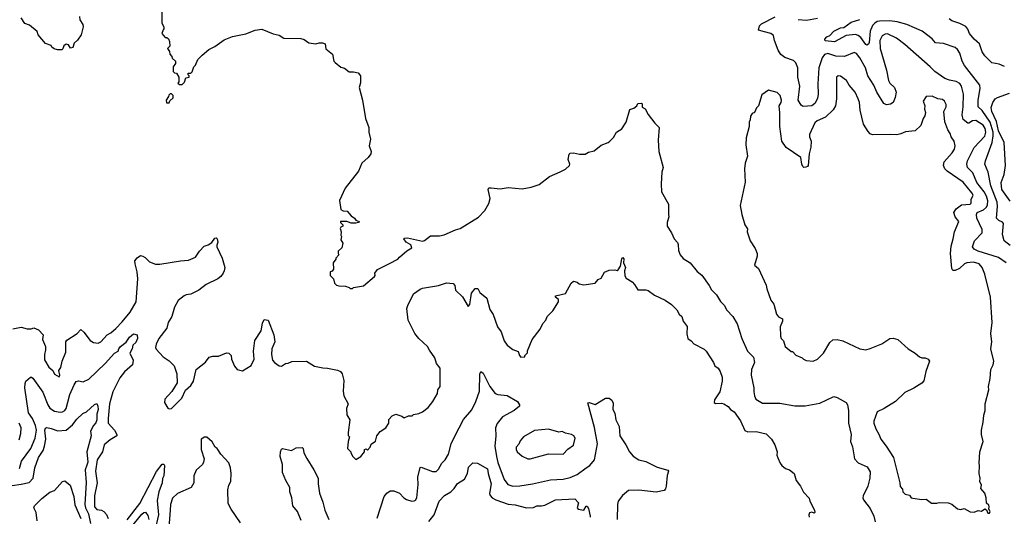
# Model space of a CAD drawing. Extents: x 1678759 to 1859541, y 384609 to 522867.
# Tile 9 of 256: x 1736081 to 1744674, y 392292 to 396626. Entities that reach past the tile are written whole.
import ezdxf

# ---------------------------------------------------------------- set-up
doc = ezdxf.new("R2010")
doc.units = 0

msp = doc.modelspace()

# ---------------------------------------------------------------- linework, layer by layer
at = {"layer": '0CON20XD'}
for points in [[(1737320, 396705), (1737320, 396595), (1737340, 396565), (1737340, 396545), (1737331.7, 396538.3), (1737320, 396505), (1737351.7, 396471.7), (1737365, 396470), (1737378.3, 396458.3), (1737387, 396437), (1737390, 396395), (1737370, 396375), (1737387.5, 396347.5), (1737390, 396325), (1737410, 396305), (1737411.7, 396291.7), (1737440, 396265), (1737440, 396245), (1737420, 396215), (1737420, 396175), (1737431.7, 396161.7), (1737448.3, 396158.3), (1737470, 396125), (1737470, 396085), (1737461.7, 396071.7), (1737475, 396060), (1737498.3, 396061.7), (1737518.3, 396081.7), (1737531.7, 396118.3), (1737560, 396125), (1737560, 396135), (1737550, 396145), (1737551.7, 396158.3), (1737575, 396160), (1737585, 396170), (1737600, 396215), (1737615, 396230), (1737635, 396280), (1737673.6, 396316.4), (1737732.5, 396365), (1737785, 396393.3), (1737865, 396451.2), (1737938.8, 396478.8), (1738055, 396502), (1738135, 396536.2), (1738195, 396542.5), (1738292.6, 396502.6), (1738345, 396490.8), (1738385.9, 396465.9), (1738535, 396462.5), (1738565, 396452.5), (1738605, 396423.8), (1738665, 396415.5), (1738695, 396424.4), (1738724, 396424), (1738746, 396416), (1738752.8, 396372.8), (1738810, 396325), (1738823.3, 396265), (1738835, 396253.3), (1738882.7, 396212.7), (1738915, 396202.5), (1738955, 396170), (1738995, 396172.5), (1739035, 396162.5), (1739053.8, 396135), (1739056.4, 396076.4), (1739044, 396035), (1739073.8, 395925), (1739098.8, 395765), (1739128, 395685), (1739128.8, 395645), (1739143.3, 395585), (1739132, 395525), (1739148.8, 395475), (1739146.2, 395455), (1739123.3, 395425), (1739065.9, 395374.1), (1739038.6, 395305), (1738922.5, 395155), (1738870.7, 395049.3), (1738885, 394970), (1738905, 394958.8), (1738940, 394955), (1738972.5, 394915), (1739003.9, 394893.9), (1739015, 394877.5), (1739042.5, 394865), (1739037.5, 394855), (1739015, 394850), (1738975, 394852), (1738935, 394863.8), (1738880, 394865), (1738880, 394855), (1738900, 394835), (1738900, 394825), (1738883.6, 394816.4), (1738877.5, 394805), (1738887.5, 394775), (1738882.5, 394745), (1738890, 394735), (1738882.5, 394705), (1738902.5, 394675), (1738893.3, 394635), (1738860, 394605), (1738860, 394585), (1738867, 394573), (1738840, 394545), (1738840, 394535), (1738817.5, 394505), (1738818.3, 394448.3), (1738808.3, 394431.7), (1738790, 394425), (1738790, 394395), (1738820, 394365), (1738828.3, 394328.3), (1738845, 394310), (1738865, 394302.5), (1738925, 394300), (1738955, 394290), (1738965, 394280), (1738985, 394280), (1738995, 394290), (1739080, 394305), (1739177.5, 394385), (1739182.5, 394395), (1739180, 394415), (1739205, 394447.5), (1739308.3, 394498.3), (1739382.5, 394535), (1739395, 394552.5), (1739460.7, 394609.3), (1739503.3, 394635), (1739495, 394661.2), (1739454.3, 394684.3), (1739432.5, 394715), (1739435, 394720), (1739465, 394721.2), (1739595, 394694.4), (1739615, 394698.8), (1739665, 394738.8), (1739745, 394740), (1739785, 394747.5), (1739885, 394793.3), (1739925, 394803.3), (1740085, 394902.5), (1740139.3, 394960.7), (1740176.4, 395023.6), (1740186.2, 395065), (1740170, 395145), (1740175, 395157.5), (1740195, 395160), (1740275, 395148.8), (1740345, 395161.2), (1740465, 395150), (1740545, 395163.3), (1740615, 395187.5), (1740705, 395256.7), (1740798.3, 395298.3)], [(1736602.5, 396655), (1736606.7, 396625), (1736631.2, 396585), (1736636, 396565), (1736616.2, 396495), (1736585, 396447.5), (1736555, 396420), (1736545, 396383.3), (1736525, 396376.7), (1736505.9, 396405.9), (1736485, 396411.2), (1736465, 396397.5), (1736457.7, 396372.3), (1736447.7, 396362.3), (1736411.7, 396361.7), (1736381.2, 396371.2), (1736360, 396385), (1736355, 396400), (1736305, 396417.5), (1736242.5, 396495), (1736233, 396523), (1736165, 396577.5), (1736125, 396593.3), (1736093.6, 396643.6)], [(1744690, 394505), (1744625, 394550.8), (1744445, 394607.1), (1744410.8, 394625), (1744395.6, 394645), (1744415.6, 394695), (1744481.5, 394765), (1744480.4, 394795), (1744435.3, 394895), (1744431.2, 394925), (1744438.5, 394945), (1744491.9, 394968.1), (1744518.5, 394991.5), (1744528.3, 395011.7), (1744529.1, 395045), (1744520.2, 395085), (1744498.3, 395125), (1744435.8, 395205), (1744398.6, 395288.6), (1744353.8, 395335), (1744346, 395365), (1744352.1, 395395), (1744410.4, 395509.6), (1744505, 395610), (1744512.8, 395645), (1744507.1, 395677.1), (1744489.6, 395705), (1744425, 395745.9), (1744397.3, 395742.7), (1744365, 395722.5), (1744355, 395722.5), (1744314.6, 395754.6), (1744306.8, 395795), (1744316.6, 395865), (1744319.1, 395975), (1744300.8, 396045), (1744285, 396070), (1744255, 396086.9), (1744195, 396097.3), (1744155, 396111.8), (1744068.6, 396175), (1744027.1, 396215), (1743805, 396411.1), (1743734.1, 396464.1), (1743655, 396503.6), (1743635, 396500.4), (1743607.5, 396485), (1743589.1, 396445), (1743590.9, 396375), (1743645.7, 396185), (1743663.3, 396095), (1743675, 396073.4), (1743714.6, 396035), (1743729.5, 395995), (1743722, 395948), (1743705, 395903.3), (1743682.3, 395887.7), (1743645, 395882.9), (1743622.9, 395895), (1743562.4, 395992.4), (1743534.6, 396055), (1743484.6, 396135), (1743461.5, 396205), (1743412, 396292), (1743385, 396330), (1743365, 396338.9), (1743280, 396305), (1743205, 396308.9), (1743135, 396330), (1743105, 396321.4), (1743085.9, 396294.1), (1743054.1, 396205.9), (1743045.8, 396065), (1743050, 395975), (1743042.6, 395937.4), (1743020.6, 395895), (1742995, 395875.6), (1742918.8, 395868.8), (1742900.7, 395880.7), (1742875.4, 395925), (1742889.2, 396045), (1742871.4, 396125), (1742873.1, 396205), (1742855, 396249.2), (1742835, 396268.9), (1742757.6, 396297.6), (1742723.7, 396323.7), (1742700.7, 396360.7), (1742668, 396445), (1742658.6, 396488.6), (1742635.8, 396505.8), (1742581.1, 396521.1), (1742527.5, 396535), (1742536.4, 396573.6), (1742555, 396590), (1742675, 396651.4)], [(1742875, 396629.2), (1742948.8, 396621.2), (1743045, 396638.5)], [(1744725, 394655.5), (1744674.3, 394695), (1744659.5, 394750.5), (1744666.6, 394846.6), (1744659.6, 394859.6), (1744625.8, 394875), (1744605.7, 394895), (1744615.3, 394994.7), (1744611.6, 395035), (1744557.7, 395175), (1744532.3, 395295), (1744505.5, 395365), (1744509.1, 395395), (1744568.8, 395555), (1744577.5, 395612.5), (1744575.7, 395645), (1744551.5, 395731.5), (1744482.3, 395832.3), (1744446.6, 395866.6), (1744447.3, 395925), (1744464.4, 396024.4), (1744459.4, 396055), (1744327.4, 396227.4), (1744307.1, 396265), (1744285.7, 396335), (1744265, 396366), (1744245, 396382.5), (1744145, 396417.1), (1744075, 396424.4), (1744045, 396460), (1743956, 396525), (1743824.2, 396584.2), (1743737.9, 396607.9), (1743675, 396616.3), (1743585, 396614.3), (1743565, 396610.5), (1743543.5, 396596.5), (1743524.5, 396575.5), (1743502.7, 396525), (1743494.2, 396425.8), (1743488.8, 396411.2), (1743475.9, 396404.1), (1743465, 396410.8), (1743422.2, 396472.2), (1743398.7, 396488.7), (1743375, 396495.8), (1743295, 396488.2), (1743192.1, 396432.1), (1743111.7, 396441.7), (1743107.5, 396455), (1743125, 396476.7), (1743152.3, 396487.7), (1743186, 396525), (1743204, 396535), (1743245, 396554.6), (1743275, 396558.9), (1743338.8, 396605), (1743412.6, 396627.4)], [(1744675, 396218), (1744628.6, 396238.6), (1744565, 396248.6), (1744505, 396310), (1744480, 396345), (1744456.4, 396415), (1744411.1, 396455), (1744369.5, 396505), (1744354.6, 396544.6), (1744338.2, 396568.2), (1744285, 396594.2), (1744216.9, 396616.9), (1744194.2, 396634.2)], [(1744545, 392320), (1744550, 392335), (1744540, 392355), (1744542.5, 392375), (1744538.3, 392388.3), (1744517.5, 392407.5), (1744516.7, 392455), (1744503.3, 392495), (1744470, 392535), (1744476.7, 392565), (1744460, 392595), (1744463.8, 392625), (1744456, 392665), (1744458.8, 392735), (1744453.8, 392755), (1744460.8, 392855), (1744489.4, 392945), (1744475.8, 393005), (1744474.3, 393045), (1744490.8, 393115), (1744494.3, 393175), (1744506, 393215), (1744506, 393275), (1744538, 393395), (1744535.8, 393425), (1744551.4, 393495), (1744557.5, 393575), (1744577.1, 393615), (1744582.2, 393645), (1744556.9, 393755), (1744566.5, 393815), (1744557.5, 393887.5), (1744568.6, 393985), (1744552.9, 394205), (1744503.1, 394405), (1744481.4, 394465), (1744455.8, 394495), (1744405, 394509.5), (1744346.7, 394505), (1744325.6, 394495), (1744284.1, 394455.9), (1744245, 394436.7), (1744225, 394437.1), (1744215, 394453.8), (1744203.8, 394586.2), (1744209.3, 394650.7), (1744229.2, 394715), (1744238.8, 394775), (1744276.7, 394865), (1744244.5, 394904.5), (1744234.2, 394945), (1744253.1, 394975), (1744300.5, 395009.5), (1744375, 395015.6), (1744384.4, 395025), (1744383.9, 395056.1), (1744401.9, 395095), (1744391.9, 395115), (1744315, 395207.1), (1744174.7, 395304.7), (1744154.5, 395325), (1744144.6, 395355), (1744148.2, 395385), (1744218.9, 395465), (1744238.9, 395495), (1744245.6, 395525), (1744236.2, 395566.2), (1744210, 395605), (1744202.8, 395632.8), (1744181.1, 395665), (1744154.3, 395735), (1744147.1, 395825), (1744165.8, 395865), (1744166, 395885), (1744152.5, 395915), (1744135, 395928.8), (1744095, 395936.2), (1744045, 395957.5), (1743992.5, 395955), (1743966.7, 395915), (1743980, 395875), (1743976.7, 395845), (1743986, 395815), (1743981.7, 395788.3), (1743966, 395764), (1743945, 395703.3), (1743895, 395657.5), (1743811.3, 395648.7), (1743770.9, 395629.1), (1743735, 395620.6), (1743684.4, 395625.6), (1743525, 395622), (1743505, 395630), (1743485, 395650), (1743444.4, 395715), (1743416.6, 395836.6), (1743409.4, 395905), (1743398.6, 395935), (1743372, 395995), (1743321.2, 396055), (1743298, 396095), (1743245, 396133.3), (1743225, 396136.7), (1743210, 396125), (1743209.5, 395935), (1743201.5, 395875), (1743180.7, 395839.3), (1743114.3, 395775.7), (1743040.5, 395745), (1743020.5, 395725), (1742973.4, 395625), (1742973.5, 395605), (1742990, 395565), (1742986.7, 395515), (1742970, 395455), (1742962.2, 395355), (1742956.1, 395343.9), (1742942.1, 395337.9), (1742925, 395337.5), (1742915, 395346), (1742906.1, 395366.1), (1742897.9, 395425), (1742770.8, 395510.8), (1742732.2, 395565), (1742715.5, 395695), (1742713.9, 395813.9), (1742708.8, 395875), (1742725.8, 395905), (1742729.2, 395925), (1742718, 395965), (1742691.7, 395991.7), (1742615, 396010), (1742558.3, 395971.7), (1742527.5, 395875), (1742511.7, 395858.3), (1742493, 395817), (1742475, 395807.5), (1742460, 395785), (1742456.4, 395753.6), (1742447, 395733), (1742446.7, 395695), (1742420, 395595), (1742417.5, 395535), (1742432.5, 395435), (1742413.3, 395375), (1742407.5, 395325), (1742413, 395207), (1742370, 395005), (1742383.3, 394925), (1742410, 394835), (1742431.7, 394801.7), (1742430, 394775), (1742456.7, 394695), (1742498.6, 394628.6), (1742516.7, 394585), (1742516.4, 394563.6), (1742493.3, 394485), (1742530, 394455), (1742595, 394310), (1742601.7, 394278.3), (1742637.5, 394177.5), (1742663.3, 394145), (1742686.4, 394056.4), (1742703.6, 394033.6), (1742737.5, 394015), (1742737.5, 393995), (1742717.5, 393945), (1742720, 393865), (1742727.5, 393845), (1742747.5, 393825), (1742762.5, 393775), (1742815, 393730), (1742825, 393730), (1742855, 393700), (1742910, 393675), (1742923, 393663), (1742945, 393652.5), (1743005, 393647.5), (1743045, 393663.3), (1743095, 393716.7), (1743150.7, 393809.3), (1743178.8, 393831.2), (1743215, 393834.2), (1743265, 393824.2), (1743412.5, 393755), (1743465, 393745.8), (1743504.3, 393755.7), (1743605, 393798.6), (1743675, 393844.2), (1743705, 393846), (1743746.2, 393835), (1743835, 393753.3), (1743895, 393716.2), (1743935, 393683.3), (1743955, 393676.2), (1743985, 393676.2), (1744010, 393665), (1744020, 393645), (1743990, 393555), (1743972.9, 393475), (1743955.5, 393454.5), (1743885, 393410.8), (1743805, 393372), (1743723.8, 393295), (1743625, 393232.5), (1743563.3, 393205), (1743536.4, 393123.6), (1743536.2, 393105), (1743552, 393055), (1743579.1, 393009.1), (1743595.8, 392965), (1743644.5, 392904.5), (1743707.1, 392805), (1743763.3, 392585), (1743764, 392554), (1743785, 392530), (1743790, 392505), (1743810, 392485), (1743847, 392477), (1743862.5, 392455), (1743875, 392450), (1743955, 392440), (1743991.7, 392441.7), (1744038.3, 392408.3), (1744085, 392406.7), (1744105, 392413.3), (1744185, 392408.8), (1744217.3, 392397.3), (1744265, 392356.7), (1744295, 392353.3), (1744325, 392360), (1744375, 392332.5), (1744411.7, 392328.3), (1744445, 392342.5), (1744475, 392337.5), (1744505, 392357.5), (1744518.3, 392348.3), (1744530.7, 392320.7), (1744545, 392320)], [(1737385, 395900), (1737391.7, 395918.3), (1737420, 395945), (1737420, 395965), (1737405, 395980), (1737395, 395980), (1737381.7, 395968.3), (1737380, 395955), (1737360, 395925), (1737361.7, 395901.7), (1737385, 395900)], [(1744725, 395041.1), (1744651.7, 395145), (1744647.1, 395205), (1744671.7, 395275), (1744684.6, 395355), (1744673, 395555), (1744624.9, 395655), (1744607.6, 395737.6), (1744566.5, 395825), (1744560.8, 395859.2), (1744573.3, 395905), (1744594.4, 395935), (1744615, 395947.7), (1744720, 395985)], [(1740798.3, 395298.3), (1740845, 395322.5), (1740880, 395355), (1740882.5, 395365), (1740866.7, 395405), (1740876.7, 395453.3), (1740885, 395462.5), (1740915, 395464), (1740967.7, 395452.3), (1741016.4, 395453.6), (1741045, 395470), (1741095, 395482.5), (1741155, 395532.5), (1741216.2, 395553.8), (1741232.5, 395565), (1741263, 395597), (1741290, 395645), (1741336.7, 395675), (1741375, 395732.5), (1741405, 395842), (1741440, 395855), (1741465.7, 395874.3), (1741476.2, 395893.8), (1741508, 395898), (1741513.3, 395893.3), (1741513.8, 395863.8), (1741539.5, 395849.5), (1741565, 395800), (1741625, 395723.3), (1741663.3, 395685), (1741652, 395575), (1741659.2, 395475), (1741696.7, 395335), (1741686.2, 395295), (1741679.2, 395195), (1741681.2, 395125), (1741743.8, 395015), (1741744.3, 394925), (1741747.1, 394905), (1741732.5, 394855), (1741730.8, 394825), (1741770.8, 394765), (1741794.3, 394715), (1741822.3, 394682.3), (1741828.9, 394665), (1741832.1, 394612.1), (1741845.8, 394575), (1741872.5, 394542.5), (1741931.4, 394505), (1741995, 394428.8), (1742035, 394396.2), (1742097.6, 394307.6), (1742118.3, 394268.3), (1742163.8, 394225), (1742196.4, 394166.4), (1742228, 394135), (1742252.1, 394092.1), (1742306.1, 394036.1), (1742342.7, 393972.7), (1742384.2, 393845), (1742432.2, 393735), (1742485, 393680.8), (1742494.6, 393635), (1742466.7, 393575), (1742463.5, 393525), (1742486.9, 393415), (1742487.9, 393377.9), (1742493, 393343), (1742505.8, 393315), (1742565, 393278.6), (1742715, 393280.5), (1742845, 393256.9), (1742935, 393255.6), (1743065, 393280), (1743185, 393338.1), (1743215, 393329.2), (1743294.2, 393284.2), (1743306, 393265), (1743314.4, 393215), (1743313.8, 393105), (1743336.4, 393005), (1743333.1, 392945), (1743349.7, 392899.7), (1743365.7, 392795), (1743397.9, 392757.9), (1743478.8, 392725), (1743505, 392680), (1743501.1, 392625), (1743484.3, 392555), (1743441.2, 392471.2), (1743439.2, 392455), (1743446, 392435), (1743505, 392362), (1743535.6, 392295), (1743547.8, 392245)], [(1736020.7, 393929.3), (1736094.2, 393944.2), (1736145, 393927.5), (1736181.7, 393928.3), (1736205, 393937.5), (1736245, 393918.8), (1736285.6, 393875.6), (1736280.9, 393835), (1736306.7, 393775), (1736306.7, 393745), (1736297.1, 393705), (1736298.3, 393658.3), (1736334, 393595), (1736368.8, 393565), (1736385, 393532.5), (1736425, 393510), (1736430, 393525), (1736423.3, 393565), (1736438.7, 393591.3), (1736452.2, 393645), (1736484.4, 393725), (1736484.5, 393815), (1736491.4, 393828.6), (1736582.3, 393887.7), (1736615, 393922.5), (1736640.3, 393900.3), (1736695, 393825.8), (1736725, 393810.6), (1736765, 393804.4), (1736787.5, 393815), (1736843.5, 393876.5), (1736876.2, 393895), (1736918.5, 393931.5), (1736975, 393989.2), (1737044.3, 394075), (1737097.8, 394165), (1737110.6, 394365), (1737105.7, 394425.7), (1737088, 394495), (1737086.7, 394523.3), (1737105, 394547.5), (1737135, 394567.5), (1737155, 394563.3), (1737175, 394550), (1737215, 394512), (1737265, 394493.1), (1737305, 394492.5), (1737485, 394523.3), (1737555, 394527.5), (1737616, 394555), (1737650, 394605), (1737690.5, 394649.5), (1737725, 394661.2), (1737757.9, 394682.1), (1737785, 394718.8), (1737795, 394723.3), (1737805, 394712.5), (1737810, 394685), (1737800, 394660), (1737800.8, 394645), (1737847.5, 394545), (1737871.1, 394465), (1737866.7, 394435), (1737855.8, 394415), (1737835, 394384.2), (1737808.8, 394365), (1737708.8, 394315), (1737645, 394265.7), (1737575, 394230.8), (1737535, 394226), (1737515, 394216.2), (1737465, 394176.2), (1737432.6, 394117.4), (1737409.4, 394035), (1737376.4, 393983.6), (1737364.3, 393935), (1737295.7, 393845), (1737271.4, 393795), (1737266.2, 393765), (1737271.2, 393751.2), (1737333, 393683), (1737385, 393648), (1737428.8, 393605), (1737452.5, 393535), (1737453.9, 393456.1), (1737408.3, 393381.7), (1737347.5, 393315), (1737343.3, 393285), (1737372.5, 393235), (1737385, 393230), (1737405, 393233.3), (1737495, 393322.9), (1737527.8, 393392.2), (1737575.6, 393435), (1737596.9, 393473.1), (1737620, 393575), (1737701.2, 393638.8), (1737735, 393680), (1737765, 393690), (1737815, 393690), (1737885, 393720), (1737905, 393717.5), (1737927.5, 393695), (1737930, 393665), (1737955, 393602.5), (1737980, 393575), (1738025, 393562.5), (1738101.7, 393608.3), (1738125.8, 393665), (1738120.8, 393735), (1738134.3, 393825.7), (1738187.7, 393912.3), (1738200.7, 393979.3), (1738215, 394010), (1738250, 394005), (1738298.8, 393875), (1738306.7, 393815), (1738282, 393755), (1738278.6, 393705), (1738287.5, 393655), (1738305, 393634), (1738345, 393606.7), (1738365, 393602.5), (1738400, 393625), (1738425, 393627.5), (1738457, 393643), (1738583, 393647), (1738655, 393603.3), (1738727, 393587), (1738766.2, 393586.2), (1738855, 393568.8), (1738880, 393555), (1738893.8, 393535), (1738908.8, 393478.8), (1738903.8, 393385), (1738910, 393345), (1738948.8, 393275), (1738933, 393233), (1738937, 393177), (1738961.2, 393135), (1738947.5, 393025), (1738948.3, 392998.3), (1738960, 392985), (1738946.7, 392945), (1738942.5, 392885), (1738970, 392855), (1738970, 392845), (1738987.5, 392815), (1739015, 392787.5), (1739057.5, 392815), (1739090, 392855), (1739090, 392875), (1739105, 392880), (1739115, 392870), (1739140, 392895), (1739147, 392923), (1739185, 392947.5), (1739197.5, 392995), (1739227, 393033), (1739277.5, 393065), (1739302.5, 393105), (1739302.3, 393137.7), (1739331.2, 393168.8), (1739365, 393183.8), (1739415, 393166.7), (1739435, 393152.5), (1739475, 393170), (1739505, 393170), (1739518.3, 393181.7), (1739565, 393188.8), (1739595, 393203.3), (1739645, 393242.5), (1739686.1, 393293.9), (1739727.5, 393365), (1739730, 393395), (1739750, 393425), (1739750, 393585), (1739720, 393625), (1739703.3, 393675), (1739658.3, 393741.7), (1739640, 393775), (1739565, 393843.8), (1739528.1, 393888.1), (1739470.8, 394005), (1739460.6, 394105), (1739467.3, 394132.7), (1739518.6, 394235), (1739575, 394275.7), (1739595, 394282.9), (1739735, 394306.2), (1739805, 394331.2), (1739863.9, 394323.9), (1739877.3, 394307.3), (1739885.7, 394265), (1739945, 394208.9), (1739995, 394124), (1740008.2, 394141.8), (1740025, 394240), (1740055, 394280), (1740080.7, 394280.7), (1740096.7, 394245), (1740156.7, 394195), (1740185, 394097.5), (1740214.2, 394054.2), (1740252, 393945), (1740282.9, 393902.9), (1740308.8, 393825), (1740335, 393786.7), (1740385, 393747.5), (1740430, 393730), (1740442.5, 393695), (1740455, 393682.5), (1740490, 393685), (1740490, 393695), (1740511.7, 393718.3), (1740513, 393737), (1740552.5, 393835), (1740622.5, 393925), (1740647.5, 393975), (1740673.3, 394005), (1740683.9, 394036.1), (1740733.3, 394085), (1740783.3, 394165), (1740782.5, 394185), (1740757.5, 394205), (1740757.5, 394215), (1740845, 394236.7), (1740895, 394327.5), (1740915, 394343.3), (1740945, 394336.7), (1740965, 394321.2), (1741005, 394312), (1741103.6, 394326.4), (1741130.7, 394359.3), (1741155, 394370), (1741185, 394422.5), (1741225, 394440), (1741275, 394442.5), (1741295, 394437.5), (1741305, 394442.5), (1741323.3, 394475), (1741335, 394540), (1741345, 394550), (1741355, 394540), (1741350, 394505), (1741368, 394465), (1741360, 394435), (1741361.7, 394391.7), (1741375, 394370), (1741425, 394337.5), (1741447.5, 394315), (1741475, 394270), (1741545, 394270), (1741565, 394263.3), (1741621.7, 394221.7), (1741715, 394178.8), (1741770.3, 394140.3), (1741815.6, 394095.6), (1741837.7, 394057.7), (1741860, 394035), (1741870, 393995), (1741905, 393950), (1741903.3, 393885), (1741912.5, 393845), (1741942.7, 393822.7), (1741965, 393796.7), (1742055, 393751.2), (1742073.3, 393735), (1742136.1, 393636.1), (1742146.4, 393606.4), (1742176.7, 393585), (1742195.7, 393555.7), (1742213, 393507), (1742213, 393473), (1742191.7, 393378.3), (1742145, 393307.5), (1742143.3, 393285), (1742155, 393277.5), (1742205, 393280), (1742225, 393273.3), (1742265, 393250), (1742284.3, 393224.3), (1742316.2, 393205), (1742370.8, 393125), (1742410.6, 393040.6), (1742435, 393030), (1742508.3, 393031.7), (1742595, 393012.5), (1742642.5, 392965), (1742672.5, 392915), (1742692.5, 392855), (1742690, 392825), (1742698.3, 392801.7), (1742716.7, 392755), (1742733.3, 392735), (1742765, 392710), (1742798.3, 392698.3), (1742840, 392665), (1742856.4, 392606.4), (1742896.7, 392555), (1742921.7, 392501.7), (1742970.7, 392450.7), (1742977.5, 392425), (1743017.5, 392345), (1743020, 392325), (1743015, 392320), (1742995, 392327.5), (1742975, 392322.5), (1742967.5, 392305), (1742970, 392285)], [(1736079.1, 392710.9), (1736096.2, 392773.8), (1736177, 392885), (1736215.2, 392975), (1736226.4, 393045), (1736217.9, 393085), (1736191.5, 393145), (1736157.3, 393195), (1736124.7, 393415), (1736127.3, 393452.7), (1736135, 393471.2), (1736174.1, 393505.9), (1736185, 393506.2), (1736195, 393498), (1736283.8, 393375), (1736326.1, 393265), (1736345, 393235.3), (1736385, 393211.1), (1736435, 393200.3), (1736455, 393202.8), (1736474, 393216), (1736485.6, 393234.4), (1736518.1, 393355), (1736555, 393440), (1736575, 393468.6), (1736595, 393475.6), (1736635, 393467.1), (1736685, 393490.4), (1736827.8, 393625), (1736907.3, 393715), (1736941.2, 393735), (1736945.5, 393755), (1736960.9, 393775), (1737008.9, 393811.1), (1737039.2, 393855), (1737073.3, 393885), (1737106, 393876), (1737110, 393845), (1737095, 393808.8), (1737067.5, 393785), (1737063.8, 393755), (1737042.5, 393717.5), (1737071.1, 393655), (1737066, 393615), (1736996.2, 393553.8), (1736955, 393500), (1736895, 393379.6), (1736864.4, 393275), (1736851.9, 393145), (1736854.1, 393105), (1736907.1, 393045), (1736930, 393005), (1736928.6, 392995), (1736869, 392961), (1736818.8, 392915), (1736802.3, 392855), (1736758.2, 392785), (1736741.6, 392685), (1736756.1, 392585), (1736735, 392472.5), (1736734.6, 392375), (1736755, 392351.9), (1736795, 392346.9), (1736815, 392333.1), (1736837.6, 392307.6), (1736852.4, 392272.4)], [(1739201.8, 392275), (1739260.4, 392465), (1739285, 392494.5), (1739315, 392514.5), (1739345, 392516.2), (1739395.4, 392495.4), (1739432.5, 392455), (1739457.8, 392437.8), (1739504.1, 392424.1), (1739525, 392426.2), (1739535, 392432.5), (1739546.2, 392455), (1739559.7, 392570.3), (1739554.4, 392635), (1739575, 392717.5), (1739585, 392720), (1739685, 392684), (1739715, 392683.8), (1739735, 392703.3), (1739764.2, 392755), (1739794.5, 392785.5), (1739823.1, 392835), (1739846.7, 392925), (1739878, 392992), (1739954, 393136), (1740027.1, 393222.9), (1740062, 393295), (1740093.3, 393385), (1740096.7, 393533.3), (1740105, 393556.7), (1740125, 393542), (1740184.4, 393425), (1740231.5, 393365), (1740255, 393354.1), (1740336.7, 393346.7), (1740425.5, 393295.5), (1740443.3, 393265), (1740442.5, 393255), (1740396, 393215), (1740295, 393159.6), (1740247.1, 393102.9), (1740234.1, 393065), (1740235.2, 392995), (1740227, 392905), (1740241, 392815), (1740255, 392761.9), (1740310, 392615), (1740341.1, 392571.1), (1740385, 392556.8), (1740445, 392559.7), (1740555, 392575.4), (1740715, 392610), (1740825, 392617.7), (1740885, 392632), (1740945, 392657.3), (1741023.5, 392716.5), (1741057.8, 392735), (1741098.7, 392785), (1741123.7, 392925), (1741097.8, 393067.8), (1741038.3, 393281.7), (1741050, 393285), (1741103, 393267), (1741195, 393323.8), (1741225, 393323.3), (1741247.5, 393305), (1741259.3, 393279.3), (1741258, 393225), (1741275, 393192.5), (1741283.9, 393133.9), (1741313.1, 393075), (1741319.6, 392995), (1741371.8, 392915), (1741402.5, 392855), (1741435, 392816.6), (1741485, 392784.2), (1741545, 392770.9), (1741645, 392720), (1741737.5, 392695), (1741743.3, 392685), (1741731.7, 392648.3), (1741723.8, 392555), (1741717.7, 392532.3), (1741705, 392516.7), (1741635.8, 392504.2), (1741485, 392520.9), (1741395, 392516.9), (1741342.1, 392475), (1741305, 392424.2), (1741299.4, 392395), (1741296.6, 392263.4)], [(1736015, 392562.4), (1736093.3, 392573.3), (1736162.5, 392587.5), (1736196.9, 392625), (1736213.2, 392715), (1736244.2, 392805.8), (1736284.6, 392865.4), (1736297.1, 392905), (1736307.7, 392965), (1736299.2, 393045), (1736305, 393062), (1736316.2, 393066.2), (1736355, 393060), (1736415, 393038.1), (1736485, 393045.5), (1736540.4, 393089.6), (1736580.5, 393139.5), (1736631.2, 393188.8), (1736665, 393204.4), (1736735, 393267.5), (1736755, 393275.8), (1736764, 393255), (1736764.2, 393225), (1736755.4, 393184.6), (1736754.5, 393135), (1736745, 393107.5), (1736724.5, 393085), (1736697.9, 393035), (1736704.6, 392995), (1736665.3, 392854.7), (1736675.8, 392765), (1736667.3, 392737.3), (1736652.3, 392697.8), (1736661.8, 392588.2), (1736649, 392395), (1736656.2, 392365), (1736679.9, 392315), (1736699.9, 392229.9)], [(1736075, 392960), (1736090.8, 393015), (1736092.5, 393065), (1736075.7, 393105.7)], [(1740535, 392794.2), (1740695, 392837.5), (1740823.9, 392836.1), (1740865, 392877.5), (1740915, 392912.5), (1740927.5, 392975), (1740917.5, 392995), (1740897.7, 393007.7), (1740845, 393016.7), (1740815, 393033.3), (1740785, 393028), (1740695, 393053.3), (1740575, 393041.2), (1740477.5, 392985), (1740449.3, 392950.7), (1740438.3, 392921.7), (1740413.8, 392895), (1740413.8, 392875), (1740423.8, 392855), (1740466.1, 392816.1), (1740514.3, 392794.3), (1740535, 392794.2)], [(1738008, 392235), (1737926.2, 392355), (1737900, 392405), (1737896.4, 392523.6), (1737906.7, 392565), (1737924.2, 392595), (1737926.7, 392665), (1737920, 392715), (1737905, 392760), (1737836.2, 392835), (1737805, 392883.3), (1737787.5, 392895), (1737761.7, 392941.7), (1737713, 392983), (1737695, 392983.3), (1737664.4, 392965.6), (1737663.6, 392876.4), (1737692, 392795), (1737685.9, 392764.1), (1737675.9, 392744.1), (1737621.2, 392695), (1737600, 392645), (1737600, 392585), (1737576.2, 392545), (1737457.1, 392492.9), (1737415, 392451.2), (1737396.7, 392395), (1737393.6, 392345), (1737382.2, 392195)], [(1738538.2, 392255), (1738505.2, 392335.2), (1738465.4, 392385), (1738455.5, 392455), (1738437.9, 392505), (1738437.8, 392545), (1738404.4, 392605), (1738375.8, 392675), (1738375.7, 392745), (1738354, 392815), (1738356.2, 392855), (1738365, 392877.5), (1738375, 392883.3), (1738452.3, 392867.7), (1738495, 392888.6), (1738545, 392893.8), (1738554.2, 392884.2), (1738561.9, 392845), (1738585.8, 392795.8), (1738649.4, 392699.4), (1738685.8, 392625), (1738685.6, 392575), (1738697.2, 392495), (1738727.1, 392415), (1738742.6, 392345), (1738778.8, 392265)], [(1737018, 392262), (1737128.8, 392405), (1737275, 392684.4), (1737325, 392746.2), (1737338.3, 392748.3), (1737345.6, 392735), (1737337.8, 392645), (1737328.3, 392621.7), (1737325.3, 392585), (1737294.1, 392505), (1737280.4, 392429.6), (1737291.5, 392305), (1737261.4, 392165)], [(1739652, 392248), (1739697.1, 392305), (1739741.9, 392425), (1739787.5, 392475), (1739845, 392506.9), (1739873.9, 392536.1), (1739902.3, 392577.7), (1739962, 392618), (1739990.4, 392665), (1739998.7, 392721.3), (1740035, 392759.2), (1740075.6, 392755.6), (1740165, 392706.7), (1740168.1, 392665), (1740195.3, 392575), (1740181.1, 392491.1), (1740185.6, 392475), (1740203.3, 392453.3), (1740235.3, 392435.3), (1740345, 392398.2), (1740405, 392391.8), (1740505, 392367.1), (1740565, 392370), (1740595, 392383.8), (1740635, 392383.1), (1740665, 392390.4), (1740757.5, 392435), (1740925.8, 392445.8), (1740959.3, 392409.3), (1740947.5, 392365), (1740953.8, 392353.8), (1741005, 392347.5), (1741025, 392380), (1741035, 392380), (1741045, 392360), (1741061.2, 392295), (1741058.8, 392285)], [(1736232.2, 392252.2), (1736225.4, 392325), (1736202.9, 392365), (1736211.2, 392385), (1736272.7, 392447.3), (1736345, 392504.2), (1736385, 392518.8), (1736455, 392596.9), (1736475, 392602.2), (1736520, 392565), (1736552.2, 392465), (1736562.7, 392392.7), (1736615, 392272)], [(1736981.1, 392108.9), (1737147.9, 392312.1), (1737165, 392326.5), (1737178.3, 392328.3), (1737198.9, 392298.9), (1737208.5, 392265)]]:
    msp.add_lwpolyline(points, dxfattribs=at)

doc.saveas('drawing.dxf')
